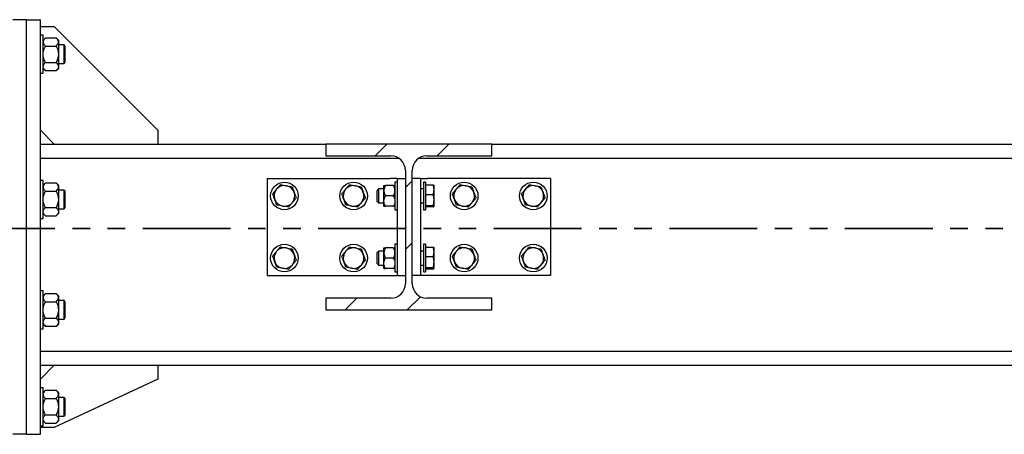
# Model space of a CAD drawing. Header units: millimetres. Extents: x 0 to 841, y 0 to 594.
# Tile 24 of 95: x 185 to 256, y 487 to 517. Entities that reach past the tile are written whole.
import ezdxf

# ---------------------------------------------------------------- set-up
doc = ezdxf.new("R2010")
doc.units = ezdxf.units.MM
doc.linetypes.add('PHANTOM', pattern=[12.7, 6.35, -1.27, 1.27, -1.27, 1.27, -1.27])
doc.layers.add('TRAIT-FINS', color=9, linetype='Continuous')
doc.layers.add('TRAIT-FORT', color=4, linetype='Continuous', lineweight=25)

msp = doc.modelspace()

# ---------------------------------------------------------------- hatches: boundary and pattern name
at = {"layer": 'TRAIT-FINS'}
h = msp.add_hatch(dxfattribs=at)
h.set_pattern_fill('DIN 201 ACIER ET FONTE', color=9, style=0, pattern_type=2)
h.set_pattern_definition([(45, (0, 0), (-13.4704, 13.4704), []), (45, (4.49, 2e-323), (-13.4704, 13.4704), []), (45, (8.98, 4e-323), (-13.4704, 13.4704), []), (45, (13.47, 6e-323), (-13.4704, 13.4704), [])])
edge = h.paths.add_edge_path(flags=0)
edge.add_line((218.958, 506.866), (218.958, 507.716))
edge.add_line((218.958, 507.716), (206.958, 507.716))
edge.add_line((206.958, 507.716), (206.958, 506.866))
edge.add_line((206.958, 506.866), (211.658, 506.866))
edge.add_arc((211.658, 505.816), 1.05, 0, 90, ccw=False)
edge.add_line((212.708, 505.816), (212.708, 497.616))
edge.add_arc((211.658, 497.616), 1.05, -90, 0, ccw=False)
edge.add_line((211.658, 496.566), (206.958, 496.566))
edge.add_line((206.958, 496.566), (206.958, 495.716))
edge.add_line((206.958, 495.716), (218.958, 495.716))
edge.add_line((218.958, 495.716), (218.958, 496.566))
edge.add_line((218.958, 496.566), (214.258, 496.566))
edge.add_arc((214.258, 497.616), 1.05, 180, 270, ccw=False)
edge.add_line((213.208, 497.616), (213.208, 505.816))
edge.add_arc((214.258, 505.816), 1.05, 90, 180, ccw=False)
edge.add_line((214.258, 506.866), (218.958, 506.866))

# ---------------------------------------------------------------- linework, layer by layer
at = {"color": 7, "linetype": 'PHANTOM', "lineweight": 35}
msp.add_line((530.26, 501.604), (97.941, 501.604), dxfattribs=at)
at = {"layer": 'TRAIT-FORT', "color": 4, "linetype": 'Continuous', "lineweight": 25}
for p, q in [((185.308, 516.716), (184.308, 516.716)), ((185.308, 486.716), (185.308, 516.716)), ((185.308, 516.716), (186.308, 516.716)), ((186.308, 486.716), (186.308, 516.716)), ((186.308, 516.216), (187.308, 516.216)), ((187.308, 516.216), (194.808, 508.716)), ((186.508, 515.591), (186.308, 515.591)), ((186.508, 512.841), (186.508, 515.591)), ((186.666, 515.4), (186.508, 515.241)), ((186.666, 515.4), (187.449, 515.4)), ((187.608, 515.241), (187.449, 515.4)), ((187.608, 515.241), (187.608, 515.104)), ((187.608, 515.104), (187.608, 514.216)), ((186.666, 514.808), (187.449, 514.808)), ((188.016, 514.891), (187.608, 514.891)), ((188.108, 514.799), (188.016, 514.891)), ((188.016, 514.475), (188.016, 514.891)), ((188.016, 513.541), (188.016, 514.475)), ((188.108, 513.633), (188.108, 514.799)), ((186.666, 513.624), (187.449, 513.624)), ((187.608, 514.216), (187.608, 513.328)), ((188.016, 513.541), (188.108, 513.633)), ((186.508, 513.191), (186.666, 513.033)), ((186.666, 513.033), (187.449, 513.033)), ((187.449, 513.033), (187.608, 513.191)), ((187.608, 513.541), (188.016, 513.541)), ((187.608, 513.328), (187.608, 513.191)), ((186.308, 512.841), (186.508, 512.841)), ((187.308, 507.716), (186.308, 508.716)), ((194.808, 508.716), (194.808, 507.716)), ((186.308, 507.716), (206.958, 507.716)), ((206.958, 507.716), (206.958, 506.866)), ((218.958, 507.716), (206.958, 507.716)), ((218.958, 506.866), (218.958, 507.716)), ((218.958, 507.716), (264.058, 507.716)), ((186.308, 506.691), (212.238, 506.691)), ((206.958, 506.866), (211.658, 506.866)), ((213.677, 506.691), (269.338, 506.691)), ((214.258, 506.866), (218.958, 506.866)), ((212.708, 505.816), (212.708, 497.616)), ((213.208, 497.616), (213.208, 505.816)), ((186.508, 505.091), (186.308, 505.091)), ((186.508, 502.341), (186.508, 505.091)), ((202.708, 505.216), (202.708, 498.216)), ((202.708, 505.216), (211.608, 505.216)), ((212.108, 505.216), (211.608, 505.216)), ((212.108, 505.216), (212.108, 498.216)), ((212.108, 505.216), (212.708, 505.216)), ((213.808, 505.216), (213.208, 505.216)), ((213.808, 505.216), (213.808, 498.216)), ((213.808, 505.216), (214.308, 505.216)), ((223.208, 505.216), (214.308, 505.216)), ((223.208, 505.216), (223.208, 498.216)), ((186.666, 504.9), (186.508, 504.741)), ((186.666, 504.9), (187.449, 504.9)), ((186.666, 504.308), (187.449, 504.308)), ((187.608, 504.741), (187.449, 504.9)), ((187.608, 504.741), (187.608, 504.604)), ((187.608, 504.604), (187.608, 503.716)), ((188.016, 504.391), (187.608, 504.391)), ((188.108, 504.299), (188.016, 504.391)), ((188.016, 503.975), (188.016, 504.391)), ((188.108, 503.133), (188.108, 504.299)), ((210.758, 504.466), (210.658, 504.366)), ((210.658, 503.813), (210.658, 504.366)), ((211.158, 504.466), (210.758, 504.466)), ((210.758, 504.466), (210.758, 503.775)), ((211.158, 504.341), (211.158, 504.716)), ((211.158, 503.591), (211.158, 504.341)), ((211.842, 504.716), (211.274, 504.716)), ((212.108, 504.966), (211.958, 504.966)), ((211.958, 504.966), (211.958, 502.966)), ((214.008, 504.466), (213.808, 504.466)), ((214.158, 504.966), (214.008, 504.966)), ((214.008, 504.966), (214.008, 502.966)), ((214.158, 504.966), (214.158, 502.966)), ((214.198, 504.659), (214.158, 504.659)), ((214.198, 504.766), (214.716, 504.766)), ((214.198, 504.079), (214.198, 504.766)), ((214.783, 504.716), (214.778, 504.725)), ((214.783, 504.422), (214.783, 504.716)), ((214.783, 503.679), (214.783, 504.422)), ((187.608, 503.716), (187.608, 502.828)), ((188.016, 503.041), (188.016, 503.975)), ((210.658, 503.566), (210.658, 503.813)), ((210.758, 503.775), (210.758, 503.466)), ((211.158, 503.216), (211.158, 503.591)), ((211.842, 503.966), (211.274, 503.966)), ((214.198, 504.079), (214.716, 504.079)), ((214.198, 503.279), (214.198, 504.079)), ((214.783, 503.223), (214.783, 503.679)), ((186.666, 503.124), (187.449, 503.124)), ((187.608, 503.041), (188.016, 503.041)), ((188.016, 503.041), (188.108, 503.133)), ((210.658, 503.566), (210.758, 503.466)), ((210.758, 503.466), (211.158, 503.466)), ((211.842, 503.216), (211.274, 503.216)), ((211.958, 502.966), (212.108, 502.966)), ((213.808, 503.466), (214.008, 503.466)), ((214.008, 502.966), (214.158, 502.966)), ((214.158, 503.274), (214.198, 503.274)), ((214.198, 503.279), (214.716, 503.279)), ((214.198, 503.166), (214.198, 503.279)), ((214.716, 503.166), (214.198, 503.166)), ((214.778, 503.208), (214.783, 503.216)), ((214.783, 503.216), (214.783, 503.223)), ((186.308, 502.341), (186.508, 502.341)), ((186.508, 502.691), (186.666, 502.533)), ((186.666, 502.533), (187.449, 502.533)), ((187.449, 502.533), (187.608, 502.691)), ((187.608, 502.828), (187.608, 502.691)), ((211.158, 499.841), (211.158, 500.216)), ((211.842, 500.216), (211.274, 500.216)), ((212.108, 500.466), (211.958, 500.466)), ((211.958, 500.466), (211.958, 498.466)), ((214.158, 500.466), (214.008, 500.466)), ((214.008, 500.466), (214.008, 498.466)), ((214.158, 500.466), (214.158, 498.466)), ((214.198, 500.159), (214.158, 500.159)), ((214.198, 500.266), (214.716, 500.266)), ((214.198, 499.579), (214.198, 500.266)), ((214.783, 500.216), (214.778, 500.225)), ((214.783, 499.922), (214.783, 500.216)), ((210.758, 499.966), (210.658, 499.866)), ((210.658, 499.313), (210.658, 499.866)), ((210.658, 499.066), (210.658, 499.313)), ((211.158, 499.966), (210.758, 499.966)), ((210.758, 499.966), (210.758, 499.275)), ((211.158, 499.091), (211.158, 499.841)), ((211.842, 499.466), (211.274, 499.466)), ((214.008, 499.966), (213.808, 499.966)), ((214.198, 499.579), (214.716, 499.579)), ((214.198, 498.779), (214.198, 499.579)), ((214.783, 499.179), (214.783, 499.922)), ((210.658, 499.066), (210.758, 498.966)), ((210.758, 499.275), (210.758, 498.966)), ((210.758, 498.966), (211.158, 498.966)), ((211.158, 498.716), (211.158, 499.091)), ((211.842, 498.716), (211.274, 498.716)), ((213.808, 498.966), (214.008, 498.966)), ((214.158, 498.774), (214.198, 498.774)), ((214.198, 498.779), (214.716, 498.779)), ((214.198, 498.666), (214.198, 498.779)), ((214.716, 498.666), (214.198, 498.666)), ((214.778, 498.708), (214.783, 498.716)), ((214.783, 498.723), (214.783, 499.179)), ((214.783, 498.716), (214.783, 498.723)), ((202.708, 498.216), (211.608, 498.216)), ((211.608, 498.216), (212.108, 498.216)), ((211.958, 498.466), (212.108, 498.466)), ((212.108, 498.216), (212.708, 498.216)), ((213.808, 498.216), (213.208, 498.216)), ((214.308, 498.216), (213.808, 498.216)), ((214.008, 498.466), (214.158, 498.466)), ((223.208, 498.216), (214.308, 498.216)), ((186.508, 497.091), (186.308, 497.091)), ((186.508, 494.341), (186.508, 497.091)), ((186.666, 496.9), (186.508, 496.741)), ((186.666, 496.9), (187.449, 496.9)), ((187.608, 496.741), (187.449, 496.9)), ((187.608, 496.741), (187.608, 496.604)), ((187.608, 496.604), (187.608, 495.716)), ((206.958, 496.566), (206.958, 495.716)), ((211.658, 496.566), (206.958, 496.566)), ((218.958, 496.566), (214.258, 496.566)), ((218.958, 495.716), (218.958, 496.566)), ((186.666, 496.308), (187.449, 496.308)), ((188.016, 496.391), (187.608, 496.391)), ((188.108, 496.299), (188.016, 496.391)), ((188.016, 495.975), (188.016, 496.391)), ((188.016, 495.041), (188.016, 495.975)), ((188.108, 495.133), (188.108, 496.299)), ((186.666, 495.124), (187.449, 495.124)), ((187.608, 495.716), (187.608, 494.828)), ((187.608, 495.041), (188.016, 495.041)), ((188.016, 495.041), (188.108, 495.133)), ((206.958, 495.716), (218.958, 495.716)), ((186.308, 494.341), (186.508, 494.341)), ((186.508, 494.691), (186.666, 494.533)), ((186.666, 494.533), (187.449, 494.533)), ((187.449, 494.533), (187.608, 494.691)), ((187.608, 494.828), (187.608, 494.691)), ((186.308, 492.741), (305.058, 492.741)), ((186.308, 491.716), (305.058, 491.716)), ((186.308, 490.716), (187.308, 491.716)), ((194.808, 491.716), (194.808, 490.716)), ((186.508, 490.091), (186.308, 490.091)), ((186.508, 487.341), (186.508, 490.091)), ((194.808, 490.716), (187.308, 487.216)), ((186.666, 489.9), (186.508, 489.741)), ((186.666, 489.9), (187.449, 489.9)), ((187.608, 489.741), (187.449, 489.9)), ((187.608, 489.741), (187.608, 489.604)), ((187.608, 489.604), (187.608, 488.716)), ((188.016, 489.391), (187.608, 489.391)), ((188.108, 489.299), (188.016, 489.391)), ((188.016, 488.975), (188.016, 489.391)), ((186.666, 489.308), (187.449, 489.308)), ((187.608, 488.716), (187.608, 487.828)), ((188.016, 488.041), (188.016, 488.975)), ((188.108, 488.133), (188.108, 489.299)), ((186.666, 488.124), (187.449, 488.124)), ((187.608, 488.041), (188.016, 488.041)), ((188.016, 488.041), (188.108, 488.133)), ((186.308, 487.341), (186.508, 487.341)), ((187.308, 487.216), (186.308, 487.216)), ((186.508, 487.691), (186.666, 487.533)), ((186.666, 487.533), (187.449, 487.533)), ((187.449, 487.533), (187.608, 487.691)), ((187.608, 487.828), (187.608, 487.691)), ((185.308, 486.716), (184.308, 486.716)), ((185.308, 486.716), (186.308, 486.716))]:
    msp.add_line(p, q, dxfattribs=at)
for centre in [(203.961, 503.966), (208.961, 503.966), (216.961, 503.966), (221.961, 503.966), (203.961, 499.466), (208.961, 499.466), (216.961, 499.466), (221.961, 499.466)]:
    msp.add_circle(centre, 1, dxfattribs=at)
for centre, radius, start, end in [((211.658, 505.816), 1.05, 0, 90), ((214.258, 505.816), 1.05, 90, 180), ((203.961, 503.966), 0.75, 139.94855, 199.94855), ((203.961, 503.966), 0.75, 79.94855, 139.94855), ((203.961, 503.966), 0.75, 19.94855, 79.94855), ((208.961, 503.966), 0.75, 139.94855, 199.94855), ((208.961, 503.966), 0.75, 79.94855, 139.94855), ((208.961, 503.966), 0.75, 19.94855, 79.94855), ((216.961, 503.966), 0.75, 139.94855, 199.94855), ((216.961, 503.966), 0.75, 79.94855, 139.94855), ((216.961, 503.966), 0.75, 19.94855, 79.94855), ((221.961, 503.966), 0.75, 139.94855, 199.94855), ((221.961, 503.966), 0.75, 79.94855, 139.94855), ((221.961, 503.966), 0.75, 19.94855, 79.94855), ((203.961, 503.966), 0.75, 199.94855, 259.94855), ((203.961, 503.966), 0.75, 319.94855, 19.94855), ((208.961, 503.966), 0.75, 199.94855, 259.94855), ((208.961, 503.966), 0.75, 319.94855, 19.94855), ((216.961, 503.966), 0.75, 199.94855, 259.94855), ((216.961, 503.966), 0.75, 319.94855, 19.94855), ((221.961, 503.966), 0.75, 199.94855, 259.94855), ((221.961, 503.966), 0.75, 319.94855, 19.94855), ((203.961, 503.966), 0.75, 259.94855, 319.94855), ((208.961, 503.966), 0.75, 259.94855, 319.94855), ((216.961, 503.966), 0.75, 259.94855, 319.94855), ((221.961, 503.966), 0.75, 259.94855, 319.94855), ((203.961, 499.466), 0.75, 79.94855, 139.94855), ((203.961, 499.466), 0.75, 19.94855, 79.94855), ((208.961, 499.466), 0.75, 79.94855, 139.94855), ((208.961, 499.466), 0.75, 19.94855, 79.94855), ((216.961, 499.466), 0.75, 79.94855, 139.94855), ((216.961, 499.466), 0.75, 19.94855, 79.94855), ((221.961, 499.466), 0.75, 79.94855, 139.94855), ((221.961, 499.466), 0.75, 19.94855, 79.94855), ((203.961, 499.466), 0.75, 139.94855, 199.94855), ((203.961, 499.466), 0.75, 319.94855, 19.94855), ((208.961, 499.466), 0.75, 139.94855, 199.94855), ((208.961, 499.466), 0.75, 319.94855, 19.94855), ((216.961, 499.466), 0.75, 139.94855, 199.94855), ((216.961, 499.466), 0.75, 319.94855, 19.94855), ((221.961, 499.466), 0.75, 139.94855, 199.94855), ((221.961, 499.466), 0.75, 319.94855, 19.94855), ((203.961, 499.466), 0.75, 199.94855, 259.94855), ((203.961, 499.466), 0.75, 259.94855, 319.94855), ((208.961, 499.466), 0.75, 199.94855, 259.94855), ((208.961, 499.466), 0.75, 259.94855, 319.94855), ((216.961, 499.466), 0.75, 199.94855, 259.94855), ((216.961, 499.466), 0.75, 259.94855, 319.94855), ((221.961, 499.466), 0.75, 199.94855, 259.94855), ((221.961, 499.466), 0.75, 259.94855, 319.94855), ((211.658, 497.616), 1.05, 270, 0), ((214.258, 497.616), 1.05, 180, 270)]:
    msp.add_arc(centre, radius, start, end, dxfattribs=at)
for points, knots in [([(186.666, 515.4), (186.629, 515.359), (186.573, 515.298), (186.527, 515.21), (186.51, 515.152), (186.508, 515.116), (186.508, 515.104)], [0, 0, 0, 0, 0.432045, 0.654349, 0.879653, 1, 1, 1, 1]), ([(186.508, 515.104), (186.51, 515.078), (186.515, 515.026), (186.55, 514.95), (186.6, 514.877), (186.644, 514.831), (186.666, 514.808)], [0, 0, 0, 0, 0.249578, 0.504364, 0.751047, 1, 1, 1, 1]), ([(187.608, 515.104), (187.605, 515.13), (187.601, 515.182), (187.566, 515.257), (187.515, 515.33), (187.471, 515.377), (187.449, 515.4)], [0, 0, 0, 0, 0.249578, 0.504364, 0.751047, 1, 1, 1, 1]), ([(187.449, 514.808), (187.486, 514.848), (187.543, 514.91), (187.589, 514.998), (187.606, 515.056), (187.607, 515.091), (187.608, 515.104)], [0, 0, 0, 0, 0.432045, 0.654349, 0.879653, 1, 1, 1, 1]), ([(186.508, 514.216), (186.511, 514.28), (186.519, 514.41), (186.575, 514.61), (186.634, 514.739), (186.666, 514.808)], [0, 0, 0, 0, 0.309937, 0.629435, 1, 1, 1, 1]), ([(187.449, 514.808), (187.481, 514.739), (187.54, 514.611), (187.596, 514.412), (187.604, 514.282), (187.608, 514.216)], [0, 0, 0, 0, 0.370568, 0.681076, 1, 1, 1, 1]), ([(186.666, 513.624), (186.645, 513.668), (186.593, 513.777), (186.532, 513.964), (186.509, 514.121), (186.508, 514.206), (186.508, 514.216)], [0, 0, 0, 0, 0.235467, 0.587877, 0.950937, 1, 1, 1, 1]), ([(186.508, 513.328), (186.51, 513.354), (186.515, 513.406), (186.55, 513.482), (186.6, 513.555), (186.644, 513.601), (186.666, 513.624)], [0, 0, 0, 0, 0.249578, 0.504364, 0.751047, 1, 1, 1, 1]), ([(187.608, 514.216), (187.608, 514.206), (187.607, 514.124), (187.584, 513.967), (187.523, 513.78), (187.47, 513.668), (187.449, 513.624)], [0, 0, 0, 0, 0.049062, 0.400448, 0.764537, 1, 1, 1, 1]), ([(187.449, 513.624), (187.486, 513.584), (187.543, 513.522), (187.589, 513.435), (187.606, 513.376), (187.607, 513.341), (187.608, 513.328)], [0, 0, 0, 0, 0.4320452, 0.654349, 0.879653, 1, 1, 1, 1]), ([(186.666, 513.033), (186.629, 513.073), (186.573, 513.134), (186.527, 513.222), (186.51, 513.28), (186.508, 513.316), (186.508, 513.328)], [0, 0, 0, 0, 0.4320452, 0.654349, 0.879653, 1, 1, 1, 1]), ([(187.608, 513.328), (187.605, 513.303), (187.601, 513.251), (187.566, 513.175), (187.515, 513.102), (187.471, 513.056), (187.449, 513.033)], [0, 0, 0, 0, 0.249578, 0.504364, 0.751047, 1, 1, 1, 1]), ([(186.666, 504.9), (186.629, 504.859), (186.573, 504.798), (186.527, 504.71), (186.51, 504.652), (186.508, 504.616), (186.508, 504.604)], [0, 0, 0, 0, 0.432045, 0.654349, 0.879653, 1, 1, 1, 1]), ([(186.508, 504.604), (186.51, 504.578), (186.515, 504.526), (186.55, 504.45), (186.6, 504.377), (186.644, 504.331), (186.666, 504.308)], [0, 0, 0, 0, 0.249578, 0.504364, 0.751047, 1, 1, 1, 1]), ([(186.508, 503.716), (186.511, 503.78), (186.519, 503.91), (186.575, 504.11), (186.634, 504.239), (186.666, 504.308)], [0, 0, 0, 0, 0.309937, 0.629435, 1, 1, 1, 1]), ([(187.608, 504.604), (187.605, 504.63), (187.601, 504.682), (187.566, 504.757), (187.515, 504.83), (187.471, 504.877), (187.449, 504.9)], [0, 0, 0, 0, 0.249578, 0.504364, 0.751047, 1, 1, 1, 1]), ([(187.449, 504.308), (187.486, 504.348), (187.543, 504.41), (187.589, 504.498), (187.606, 504.556), (187.607, 504.591), (187.608, 504.604)], [0, 0, 0, 0, 0.432045, 0.654349, 0.879653, 1, 1, 1, 1]), ([(187.449, 504.308), (187.481, 504.239), (187.54, 504.111), (187.596, 503.912), (187.604, 503.782), (187.608, 503.716)], [0, 0, 0, 0, 0.370568, 0.681076, 1, 1, 1, 1]), ([(203.109, 504.117), (203.154, 504.171), (203.245, 504.28), (203.34, 504.392), (203.387, 504.449)], [0, 0, 0, 0, 0.495458, 1, 1, 1, 1]), ([(203.387, 504.449), (203.434, 504.504), (203.528, 504.617), (203.62, 504.725), (203.666, 504.78)], [0, 0, 0, 0, 0.4945107, 1, 1, 1, 1]), ([(203.666, 504.78), (203.735, 504.768), (203.875, 504.743), (204.019, 504.718), (204.092, 504.705)], [0, 0, 0, 0, 0.495458, 1, 1, 1, 1]), ([(204.092, 504.705), (204.164, 504.692), (204.308, 504.666), (204.448, 504.642), (204.519, 504.629)], [0, 0, 0, 0, 0.494511, 1, 1, 1, 1]), ([(204.519, 504.629), (204.543, 504.563), (204.591, 504.43), (204.641, 504.292), (204.666, 504.222)], [0, 0, 0, 0, 0.495458, 1, 1, 1, 1]), ([(208.109, 504.117), (208.154, 504.171), (208.245, 504.28), (208.34, 504.392), (208.387, 504.449)], [0, 0, 0, 0, 0.495458, 1, 1, 1, 1]), ([(208.387, 504.449), (208.434, 504.504), (208.528, 504.617), (208.62, 504.725), (208.666, 504.78)], [0, 0, 0, 0, 0.4945107, 1, 1, 1, 1]), ([(208.666, 504.78), (208.735, 504.768), (208.875, 504.743), (209.019, 504.718), (209.092, 504.705)], [0, 0, 0, 0, 0.495458, 1, 1, 1, 1]), ([(209.092, 504.705), (209.164, 504.692), (209.308, 504.666), (209.448, 504.642), (209.519, 504.629)], [0, 0, 0, 0, 0.494511, 1, 1, 1, 1]), ([(209.519, 504.629), (209.543, 504.563), (209.591, 504.43), (209.641, 504.292), (209.666, 504.222)], [0, 0, 0, 0, 0.495458, 1, 1, 1, 1]), ([(211.274, 504.716), (211.247, 504.665), (211.192, 504.56), (211.16, 504.431), (211.158, 504.357), (211.158, 504.341)], [0, 0, 0, 0, 0.432386, 0.879557, 1, 1, 1, 1]), ([(211.158, 504.716), (211.158, 504.716), (211.158, 504.716), (211.175, 504.716), (211.22, 504.716), (211.258, 504.716), (211.274, 504.716)], [0, 0, 0, 0, 0.048843, 0.400094, 0.764039, 1, 1, 1, 1]), ([(211.158, 504.341), (211.159, 504.309), (211.163, 504.243), (211.196, 504.115), (211.243, 504.025), (211.274, 503.966)], [0, 0, 0, 0, 0.249707, 0.504625, 1, 1, 1, 1]), ([(211.958, 504.341), (211.956, 504.374), (211.953, 504.44), (211.919, 504.568), (211.872, 504.657), (211.842, 504.716)], [0, 0, 0, 0, 0.249707, 0.504625, 1, 1, 1, 1]), ([(211.842, 504.716), (211.857, 504.716), (211.895, 504.716), (211.94, 504.716), (211.957, 504.716), (211.958, 504.716), (211.958, 504.716)], [0, 0, 0, 0, 0.235965, 0.588239, 0.951157, 1, 1, 1, 1]), ([(211.842, 503.966), (211.869, 504.017), (211.924, 504.122), (211.955, 504.251), (211.957, 504.325), (211.958, 504.341)], [0, 0, 0, 0, 0.432386, 0.879557, 1, 1, 1, 1]), ([(214.783, 504.422), (214.779, 504.48), (214.773, 504.596), (214.735, 504.709), (214.716, 504.766)], [0, 0, 0, 0, 0.494511, 1, 1, 1, 1]), ([(214.716, 504.766), (214.735, 504.757), (214.766, 504.743), (214.772, 504.728), (214.775, 504.723)], [0, 0, 0, 0, 0.639139, 1, 1, 1, 1]), ([(214.716, 504.079), (214.734, 504.135), (214.772, 504.247), (214.779, 504.364), (214.783, 504.422)], [0, 0, 0, 0, 0.495458, 1, 1, 1, 1]), ([(216.109, 504.117), (216.154, 504.171), (216.245, 504.28), (216.34, 504.392), (216.387, 504.449)], [0, 0, 0, 0, 0.495458, 1, 1, 1, 1]), ([(216.387, 504.449), (216.434, 504.504), (216.528, 504.617), (216.62, 504.725), (216.666, 504.78)], [0, 0, 0, 0, 0.4945107, 1, 1, 1, 1]), ([(216.666, 504.78), (216.735, 504.768), (216.875, 504.743), (217.019, 504.718), (217.092, 504.705)], [0, 0, 0, 0, 0.495458, 1, 1, 1, 1]), ([(217.092, 504.705), (217.164, 504.692), (217.308, 504.666), (217.448, 504.642), (217.519, 504.629)], [0, 0, 0, 0, 0.494511, 1, 1, 1, 1]), ([(217.519, 504.629), (217.543, 504.563), (217.591, 504.43), (217.641, 504.292), (217.666, 504.222)], [0, 0, 0, 0, 0.495458, 1, 1, 1, 1]), ([(221.109, 504.117), (221.154, 504.171), (221.245, 504.28), (221.34, 504.392), (221.387, 504.449)], [0, 0, 0, 0, 0.495458, 1, 1, 1, 1]), ([(221.387, 504.449), (221.434, 504.504), (221.528, 504.617), (221.62, 504.725), (221.666, 504.78)], [0, 0, 0, 0, 0.4945107, 1, 1, 1, 1]), ([(221.666, 504.78), (221.735, 504.768), (221.875, 504.743), (222.019, 504.718), (222.092, 504.705)], [0, 0, 0, 0, 0.495458, 1, 1, 1, 1]), ([(222.092, 504.705), (222.164, 504.692), (222.308, 504.666), (222.448, 504.642), (222.519, 504.629)], [0, 0, 0, 0, 0.494511, 1, 1, 1, 1]), ([(222.519, 504.629), (222.543, 504.563), (222.591, 504.43), (222.641, 504.292), (222.666, 504.222)], [0, 0, 0, 0, 0.495458, 1, 1, 1, 1]), ([(186.666, 503.124), (186.645, 503.168), (186.593, 503.277), (186.532, 503.464), (186.509, 503.621), (186.508, 503.706), (186.508, 503.716)], [0, 0, 0, 0, 0.235467, 0.587877, 0.950937, 1, 1, 1, 1]), ([(187.608, 503.716), (187.608, 503.706), (187.607, 503.624), (187.584, 503.467), (187.523, 503.28), (187.47, 503.168), (187.449, 503.124)], [0, 0, 0, 0, 0.049062, 0.400448, 0.764537, 1, 1, 1, 1]), ([(203.256, 503.71), (203.232, 503.778), (203.182, 503.916), (203.133, 504.05), (203.109, 504.117)], [0, 0, 0, 0, 0.494511, 1, 1, 1, 1]), ([(203.404, 503.303), (203.38, 503.369), (203.332, 503.503), (203.282, 503.641), (203.256, 503.71)], [0, 0, 0, 0, 0.495458, 1, 1, 1, 1]), ([(204.814, 503.815), (204.769, 503.761), (204.678, 503.653), (204.583, 503.54), (204.536, 503.484)], [0, 0, 0, 0, 0.495458, 1, 1, 1, 1]), ([(204.666, 504.222), (204.691, 504.154), (204.741, 504.016), (204.79, 503.882), (204.814, 503.815)], [0, 0, 0, 0, 0.494511, 1, 1, 1, 1]), ([(208.256, 503.71), (208.232, 503.778), (208.182, 503.916), (208.133, 504.05), (208.109, 504.117)], [0, 0, 0, 0, 0.494511, 1, 1, 1, 1]), ([(208.404, 503.303), (208.38, 503.369), (208.332, 503.503), (208.282, 503.641), (208.256, 503.71)], [0, 0, 0, 0, 0.495458, 1, 1, 1, 1]), ([(209.814, 503.815), (209.769, 503.761), (209.678, 503.653), (209.583, 503.54), (209.536, 503.484)], [0, 0, 0, 0, 0.495458, 1, 1, 1, 1]), ([(209.666, 504.222), (209.691, 504.154), (209.741, 504.016), (209.79, 503.882), (209.814, 503.815)], [0, 0, 0, 0, 0.494511, 1, 1, 1, 1]), ([(211.158, 503.591), (211.159, 503.624), (211.163, 503.69), (211.196, 503.818), (211.243, 503.907), (211.274, 503.966)], [0, 0, 0, 0, 0.249707, 0.504625, 1, 1, 1, 1]), ([(211.274, 503.216), (211.247, 503.267), (211.192, 503.372), (211.16, 503.501), (211.158, 503.575), (211.158, 503.591)], [0, 0, 0, 0, 0.432386, 0.879557, 1, 1, 1, 1]), ([(211.842, 503.966), (211.869, 503.915), (211.924, 503.81), (211.955, 503.681), (211.957, 503.607), (211.958, 503.591)], [0, 0, 0, 0, 0.432386, 0.879557, 1, 1, 1, 1]), ([(211.958, 503.591), (211.956, 503.559), (211.953, 503.493), (211.919, 503.365), (211.872, 503.275), (211.842, 503.216)], [0, 0, 0, 0, 0.249707, 0.504625, 1, 1, 1, 1]), ([(214.783, 503.679), (214.779, 503.746), (214.773, 503.881), (214.735, 504.013), (214.716, 504.079)], [0, 0, 0, 0, 0.494511, 1, 1, 1, 1]), ([(214.716, 503.279), (214.734, 503.344), (214.772, 503.475), (214.779, 503.61), (214.783, 503.679)], [0, 0, 0, 0, 0.495458, 1, 1, 1, 1]), ([(216.256, 503.71), (216.232, 503.778), (216.182, 503.916), (216.133, 504.05), (216.109, 504.117)], [0, 0, 0, 0, 0.494511, 1, 1, 1, 1]), ([(216.404, 503.303), (216.38, 503.369), (216.332, 503.503), (216.282, 503.641), (216.256, 503.71)], [0, 0, 0, 0, 0.495458, 1, 1, 1, 1]), ([(217.814, 503.815), (217.769, 503.761), (217.678, 503.653), (217.583, 503.54), (217.536, 503.484)], [0, 0, 0, 0, 0.495458, 1, 1, 1, 1]), ([(217.666, 504.222), (217.691, 504.154), (217.741, 504.016), (217.79, 503.882), (217.814, 503.815)], [0, 0, 0, 0, 0.494511, 1, 1, 1, 1]), ([(221.256, 503.71), (221.232, 503.778), (221.182, 503.916), (221.133, 504.05), (221.109, 504.117)], [0, 0, 0, 0, 0.494511, 1, 1, 1, 1]), ([(221.404, 503.303), (221.38, 503.369), (221.332, 503.503), (221.282, 503.641), (221.256, 503.71)], [0, 0, 0, 0, 0.495458, 1, 1, 1, 1]), ([(222.814, 503.815), (222.769, 503.761), (222.678, 503.653), (222.583, 503.54), (222.536, 503.484)], [0, 0, 0, 0, 0.495458, 1, 1, 1, 1]), ([(222.666, 504.222), (222.691, 504.154), (222.741, 504.016), (222.79, 503.882), (222.814, 503.815)], [0, 0, 0, 0, 0.494511, 1, 1, 1, 1]), ([(186.508, 502.828), (186.51, 502.854), (186.515, 502.906), (186.55, 502.982), (186.6, 503.055), (186.644, 503.101), (186.666, 503.124)], [0, 0, 0, 0, 0.249578, 0.504364, 0.751047, 1, 1, 1, 1]), ([(187.449, 503.124), (187.486, 503.084), (187.543, 503.022), (187.589, 502.935), (187.606, 502.876), (187.607, 502.841), (187.608, 502.828)], [0, 0, 0, 0, 0.4320452, 0.654349, 0.879653, 1, 1, 1, 1]), ([(203.831, 503.228), (203.759, 503.24), (203.615, 503.266), (203.475, 503.291), (203.404, 503.303)], [0, 0, 0, 0, 0.494511, 1, 1, 1, 1]), ([(204.257, 503.152), (204.188, 503.164), (204.048, 503.189), (203.903, 503.215), (203.831, 503.228)], [0, 0, 0, 0, 0.495458, 1, 1, 1, 1]), ([(204.536, 503.484), (204.489, 503.428), (204.394, 503.316), (204.303, 503.207), (204.257, 503.152)], [0, 0, 0, 0, 0.4945107, 1, 1, 1, 1]), ([(208.831, 503.228), (208.759, 503.24), (208.615, 503.266), (208.475, 503.291), (208.404, 503.303)], [0, 0, 0, 0, 0.494511, 1, 1, 1, 1]), ([(209.257, 503.152), (209.188, 503.164), (209.048, 503.189), (208.903, 503.215), (208.831, 503.228)], [0, 0, 0, 0, 0.495458, 1, 1, 1, 1]), ([(209.536, 503.484), (209.489, 503.428), (209.394, 503.316), (209.303, 503.207), (209.257, 503.152)], [0, 0, 0, 0, 0.4945107, 1, 1, 1, 1]), ([(211.158, 503.216), (211.158, 503.216), (211.158, 503.216), (211.175, 503.216), (211.22, 503.216), (211.258, 503.216), (211.274, 503.216)], [0, 0, 0, 0, 0.048843, 0.400094, 0.764039, 1, 1, 1, 1]), ([(211.842, 503.216), (211.857, 503.216), (211.895, 503.216), (211.94, 503.216), (211.957, 503.216), (211.958, 503.216), (211.958, 503.216)], [0, 0, 0, 0, 0.235965, 0.588239, 0.951157, 1, 1, 1, 1]), ([(214.783, 503.223), (214.779, 503.232), (214.773, 503.251), (214.735, 503.27), (214.716, 503.279)], [0, 0, 0, 0, 0.494511, 1, 1, 1, 1]), ([(214.716, 503.166), (214.734, 503.175), (214.772, 503.194), (214.779, 503.213), (214.783, 503.223)], [0, 0, 0, 0, 0.495458, 1, 1, 1, 1]), ([(216.831, 503.228), (216.759, 503.24), (216.615, 503.266), (216.475, 503.291), (216.404, 503.303)], [0, 0, 0, 0, 0.494511, 1, 1, 1, 1]), ([(217.257, 503.152), (217.188, 503.164), (217.048, 503.189), (216.903, 503.215), (216.831, 503.228)], [0, 0, 0, 0, 0.495458, 1, 1, 1, 1]), ([(217.536, 503.484), (217.489, 503.428), (217.394, 503.316), (217.303, 503.207), (217.257, 503.152)], [0, 0, 0, 0, 0.4945107, 1, 1, 1, 1]), ([(221.831, 503.228), (221.759, 503.24), (221.615, 503.266), (221.475, 503.291), (221.404, 503.303)], [0, 0, 0, 0, 0.494511, 1, 1, 1, 1]), ([(222.257, 503.152), (222.188, 503.164), (222.048, 503.189), (221.903, 503.215), (221.831, 503.228)], [0, 0, 0, 0, 0.495458, 1, 1, 1, 1]), ([(222.536, 503.484), (222.489, 503.428), (222.394, 503.316), (222.303, 503.207), (222.257, 503.152)], [0, 0, 0, 0, 0.4945107, 1, 1, 1, 1]), ([(186.666, 502.533), (186.629, 502.573), (186.573, 502.634), (186.527, 502.722), (186.51, 502.78), (186.508, 502.816), (186.508, 502.828)], [0, 0, 0, 0, 0.4320452, 0.654349, 0.879653, 1, 1, 1, 1]), ([(187.608, 502.828), (187.605, 502.803), (187.601, 502.751), (187.566, 502.675), (187.515, 502.602), (187.471, 502.556), (187.449, 502.533)], [0, 0, 0, 0, 0.249578, 0.504364, 0.751047, 1, 1, 1, 1]), ([(203.387, 499.949), (203.434, 500.004), (203.528, 500.117), (203.62, 500.225), (203.666, 500.28)], [0, 0, 0, 0, 0.4945107, 1, 1, 1, 1]), ([(203.666, 500.28), (203.735, 500.268), (203.875, 500.243), (204.019, 500.218), (204.092, 500.205)], [0, 0, 0, 0, 0.495458, 1, 1, 1, 1]), ([(204.092, 500.205), (204.164, 500.192), (204.308, 500.166), (204.448, 500.142), (204.519, 500.129)], [0, 0, 0, 0, 0.494511, 1, 1, 1, 1]), ([(204.519, 500.129), (204.543, 500.063), (204.591, 499.93), (204.641, 499.792), (204.666, 499.722)], [0, 0, 0, 0, 0.495458, 1, 1, 1, 1]), ([(208.387, 499.949), (208.434, 500.004), (208.528, 500.117), (208.62, 500.225), (208.666, 500.28)], [0, 0, 0, 0, 0.4945107, 1, 1, 1, 1]), ([(208.666, 500.28), (208.735, 500.268), (208.875, 500.243), (209.019, 500.218), (209.092, 500.205)], [0, 0, 0, 0, 0.495458, 1, 1, 1, 1]), ([(209.092, 500.205), (209.164, 500.192), (209.308, 500.166), (209.448, 500.142), (209.519, 500.129)], [0, 0, 0, 0, 0.494511, 1, 1, 1, 1]), ([(209.519, 500.129), (209.543, 500.063), (209.591, 499.93), (209.641, 499.792), (209.666, 499.722)], [0, 0, 0, 0, 0.495458, 1, 1, 1, 1]), ([(211.274, 500.216), (211.247, 500.165), (211.192, 500.06), (211.16, 499.931), (211.158, 499.857), (211.158, 499.841)], [0, 0, 0, 0, 0.432386, 0.879557, 1, 1, 1, 1]), ([(211.158, 500.216), (211.158, 500.216), (211.158, 500.216), (211.175, 500.216), (211.22, 500.216), (211.258, 500.216), (211.274, 500.216)], [0, 0, 0, 0, 0.048843, 0.400094, 0.764039, 1, 1, 1, 1]), ([(211.958, 499.841), (211.956, 499.874), (211.953, 499.94), (211.919, 500.068), (211.872, 500.157), (211.842, 500.216)], [0, 0, 0, 0, 0.249707, 0.504625, 1, 1, 1, 1]), ([(211.842, 500.216), (211.857, 500.216), (211.895, 500.216), (211.94, 500.216), (211.957, 500.216), (211.958, 500.216), (211.958, 500.216)], [0, 0, 0, 0, 0.235965, 0.588239, 0.951157, 1, 1, 1, 1]), ([(214.783, 499.922), (214.779, 499.98), (214.773, 500.096), (214.735, 500.209), (214.716, 500.266)], [0, 0, 0, 0, 0.494511, 1, 1, 1, 1]), ([(214.716, 500.266), (214.735, 500.257), (214.766, 500.243), (214.772, 500.228), (214.775, 500.223)], [0, 0, 0, 0, 0.639139, 1, 1, 1, 1]), ([(216.387, 499.949), (216.434, 500.004), (216.528, 500.117), (216.62, 500.225), (216.666, 500.28)], [0, 0, 0, 0, 0.4945107, 1, 1, 1, 1]), ([(216.666, 500.28), (216.735, 500.268), (216.875, 500.243), (217.019, 500.218), (217.092, 500.205)], [0, 0, 0, 0, 0.495458, 1, 1, 1, 1]), ([(217.092, 500.205), (217.164, 500.192), (217.308, 500.166), (217.448, 500.142), (217.519, 500.129)], [0, 0, 0, 0, 0.494511, 1, 1, 1, 1]), ([(217.519, 500.129), (217.543, 500.063), (217.591, 499.93), (217.641, 499.792), (217.666, 499.722)], [0, 0, 0, 0, 0.495458, 1, 1, 1, 1]), ([(221.387, 499.949), (221.434, 500.004), (221.528, 500.117), (221.62, 500.225), (221.666, 500.28)], [0, 0, 0, 0, 0.4945107, 1, 1, 1, 1]), ([(221.666, 500.28), (221.735, 500.268), (221.875, 500.243), (222.019, 500.218), (222.092, 500.205)], [0, 0, 0, 0, 0.495458, 1, 1, 1, 1]), ([(222.092, 500.205), (222.164, 500.192), (222.308, 500.166), (222.448, 500.142), (222.519, 500.129)], [0, 0, 0, 0, 0.494511, 1, 1, 1, 1]), ([(222.519, 500.129), (222.543, 500.063), (222.591, 499.93), (222.641, 499.792), (222.666, 499.722)], [0, 0, 0, 0, 0.495458, 1, 1, 1, 1]), ([(203.109, 499.617), (203.154, 499.671), (203.245, 499.78), (203.34, 499.892), (203.387, 499.949)], [0, 0, 0, 0, 0.495458, 1, 1, 1, 1]), ([(203.256, 499.21), (203.232, 499.278), (203.182, 499.416), (203.133, 499.55), (203.109, 499.617)], [0, 0, 0, 0, 0.494511, 1, 1, 1, 1]), ([(204.814, 499.315), (204.769, 499.261), (204.678, 499.153), (204.583, 499.04), (204.536, 498.984)], [0, 0, 0, 0, 0.495458, 1, 1, 1, 1]), ([(204.666, 499.722), (204.691, 499.654), (204.741, 499.516), (204.79, 499.382), (204.814, 499.315)], [0, 0, 0, 0, 0.494511, 1, 1, 1, 1]), ([(208.109, 499.617), (208.154, 499.671), (208.245, 499.78), (208.34, 499.892), (208.387, 499.949)], [0, 0, 0, 0, 0.495458, 1, 1, 1, 1]), ([(208.256, 499.21), (208.232, 499.278), (208.182, 499.416), (208.133, 499.55), (208.109, 499.617)], [0, 0, 0, 0, 0.494511, 1, 1, 1, 1]), ([(209.814, 499.315), (209.769, 499.261), (209.678, 499.153), (209.583, 499.04), (209.536, 498.984)], [0, 0, 0, 0, 0.495458, 1, 1, 1, 1]), ([(209.666, 499.722), (209.691, 499.654), (209.741, 499.516), (209.79, 499.382), (209.814, 499.315)], [0, 0, 0, 0, 0.494511, 1, 1, 1, 1]), ([(211.158, 499.841), (211.159, 499.809), (211.163, 499.743), (211.196, 499.615), (211.243, 499.525), (211.274, 499.466)], [0, 0, 0, 0, 0.249707, 0.504625, 1, 1, 1, 1]), ([(211.158, 499.091), (211.159, 499.124), (211.163, 499.19), (211.196, 499.318), (211.243, 499.407), (211.274, 499.466)], [0, 0, 0, 0, 0.249707, 0.504625, 1, 1, 1, 1]), ([(211.842, 499.466), (211.869, 499.517), (211.924, 499.622), (211.955, 499.751), (211.957, 499.825), (211.958, 499.841)], [0, 0, 0, 0, 0.432386, 0.879557, 1, 1, 1, 1]), ([(211.842, 499.466), (211.869, 499.415), (211.924, 499.31), (211.955, 499.181), (211.957, 499.107), (211.958, 499.091)], [0, 0, 0, 0, 0.432386, 0.879557, 1, 1, 1, 1]), ([(214.716, 499.579), (214.734, 499.635), (214.772, 499.747), (214.779, 499.864), (214.783, 499.922)], [0, 0, 0, 0, 0.495458, 1, 1, 1, 1]), ([(214.783, 499.179), (214.779, 499.246), (214.773, 499.381), (214.735, 499.513), (214.716, 499.579)], [0, 0, 0, 0, 0.494511, 1, 1, 1, 1]), ([(216.109, 499.617), (216.154, 499.671), (216.245, 499.78), (216.34, 499.892), (216.387, 499.949)], [0, 0, 0, 0, 0.495458, 1, 1, 1, 1]), ([(216.256, 499.21), (216.232, 499.278), (216.182, 499.416), (216.133, 499.55), (216.109, 499.617)], [0, 0, 0, 0, 0.494511, 1, 1, 1, 1]), ([(217.814, 499.315), (217.769, 499.261), (217.678, 499.153), (217.583, 499.04), (217.536, 498.984)], [0, 0, 0, 0, 0.495458, 1, 1, 1, 1]), ([(217.666, 499.722), (217.691, 499.654), (217.741, 499.516), (217.79, 499.382), (217.814, 499.315)], [0, 0, 0, 0, 0.494511, 1, 1, 1, 1]), ([(221.109, 499.617), (221.154, 499.671), (221.245, 499.78), (221.34, 499.892), (221.387, 499.949)], [0, 0, 0, 0, 0.495458, 1, 1, 1, 1]), ([(221.256, 499.21), (221.232, 499.278), (221.182, 499.416), (221.133, 499.55), (221.109, 499.617)], [0, 0, 0, 0, 0.494511, 1, 1, 1, 1]), ([(222.814, 499.315), (222.769, 499.261), (222.678, 499.153), (222.583, 499.04), (222.536, 498.984)], [0, 0, 0, 0, 0.495458, 1, 1, 1, 1]), ([(222.666, 499.722), (222.691, 499.654), (222.741, 499.516), (222.79, 499.382), (222.814, 499.315)], [0, 0, 0, 0, 0.494511, 1, 1, 1, 1]), ([(203.404, 498.803), (203.38, 498.869), (203.332, 499.003), (203.282, 499.141), (203.256, 499.21)], [0, 0, 0, 0, 0.495458, 1, 1, 1, 1]), ([(203.831, 498.728), (203.759, 498.74), (203.615, 498.766), (203.475, 498.791), (203.404, 498.803)], [0, 0, 0, 0, 0.494511, 1, 1, 1, 1]), ([(204.257, 498.652), (204.188, 498.664), (204.048, 498.689), (203.903, 498.715), (203.831, 498.728)], [0, 0, 0, 0, 0.495458, 1, 1, 1, 1]), ([(204.536, 498.984), (204.489, 498.928), (204.394, 498.816), (204.303, 498.707), (204.257, 498.652)], [0, 0, 0, 0, 0.4945107, 1, 1, 1, 1]), ([(208.404, 498.803), (208.38, 498.869), (208.332, 499.003), (208.282, 499.141), (208.256, 499.21)], [0, 0, 0, 0, 0.495458, 1, 1, 1, 1]), ([(208.831, 498.728), (208.759, 498.74), (208.615, 498.766), (208.475, 498.791), (208.404, 498.803)], [0, 0, 0, 0, 0.494511, 1, 1, 1, 1]), ([(209.257, 498.652), (209.188, 498.664), (209.048, 498.689), (208.903, 498.715), (208.831, 498.728)], [0, 0, 0, 0, 0.495458, 1, 1, 1, 1]), ([(209.536, 498.984), (209.489, 498.928), (209.394, 498.816), (209.303, 498.707), (209.257, 498.652)], [0, 0, 0, 0, 0.4945107, 1, 1, 1, 1]), ([(211.274, 498.716), (211.247, 498.767), (211.192, 498.872), (211.16, 499.001), (211.158, 499.075), (211.158, 499.091)], [0, 0, 0, 0, 0.432386, 0.879557, 1, 1, 1, 1]), ([(211.158, 498.716), (211.158, 498.716), (211.158, 498.716), (211.175, 498.716), (211.22, 498.716), (211.258, 498.716), (211.274, 498.716)], [0, 0, 0, 0, 0.048843, 0.400094, 0.764039, 1, 1, 1, 1]), ([(211.958, 499.091), (211.956, 499.059), (211.953, 498.993), (211.919, 498.865), (211.872, 498.775), (211.842, 498.716)], [0, 0, 0, 0, 0.249707, 0.504625, 1, 1, 1, 1]), ([(211.842, 498.716), (211.857, 498.716), (211.895, 498.716), (211.94, 498.716), (211.957, 498.716), (211.958, 498.716), (211.958, 498.716)], [0, 0, 0, 0, 0.235965, 0.588239, 0.951157, 1, 1, 1, 1]), ([(214.716, 498.779), (214.734, 498.844), (214.772, 498.975), (214.779, 499.11), (214.783, 499.179)], [0, 0, 0, 0, 0.495458, 1, 1, 1, 1]), ([(214.783, 498.723), (214.779, 498.732), (214.773, 498.751), (214.735, 498.77), (214.716, 498.779)], [0, 0, 0, 0, 0.494511, 1, 1, 1, 1]), ([(214.716, 498.666), (214.734, 498.675), (214.772, 498.694), (214.779, 498.713), (214.783, 498.723)], [0, 0, 0, 0, 0.495458, 1, 1, 1, 1]), ([(216.404, 498.803), (216.38, 498.869), (216.332, 499.003), (216.282, 499.141), (216.256, 499.21)], [0, 0, 0, 0, 0.495458, 1, 1, 1, 1]), ([(216.831, 498.728), (216.759, 498.74), (216.615, 498.766), (216.475, 498.791), (216.404, 498.803)], [0, 0, 0, 0, 0.494511, 1, 1, 1, 1]), ([(217.257, 498.652), (217.188, 498.664), (217.048, 498.689), (216.903, 498.715), (216.831, 498.728)], [0, 0, 0, 0, 0.495458, 1, 1, 1, 1]), ([(217.536, 498.984), (217.489, 498.928), (217.394, 498.816), (217.303, 498.707), (217.257, 498.652)], [0, 0, 0, 0, 0.4945107, 1, 1, 1, 1]), ([(221.404, 498.803), (221.38, 498.869), (221.332, 499.003), (221.282, 499.141), (221.256, 499.21)], [0, 0, 0, 0, 0.495458, 1, 1, 1, 1]), ([(221.831, 498.728), (221.759, 498.74), (221.615, 498.766), (221.475, 498.791), (221.404, 498.803)], [0, 0, 0, 0, 0.494511, 1, 1, 1, 1]), ([(222.257, 498.652), (222.188, 498.664), (222.048, 498.689), (221.903, 498.715), (221.831, 498.728)], [0, 0, 0, 0, 0.495458, 1, 1, 1, 1]), ([(222.536, 498.984), (222.489, 498.928), (222.394, 498.816), (222.303, 498.707), (222.257, 498.652)], [0, 0, 0, 0, 0.4945107, 1, 1, 1, 1]), ([(186.666, 496.9), (186.629, 496.859), (186.573, 496.798), (186.527, 496.71), (186.51, 496.652), (186.508, 496.616), (186.508, 496.604)], [0, 0, 0, 0, 0.432045, 0.654349, 0.879653, 1, 1, 1, 1]), ([(186.508, 496.604), (186.51, 496.578), (186.515, 496.526), (186.55, 496.45), (186.6, 496.377), (186.644, 496.331), (186.666, 496.308)], [0, 0, 0, 0, 0.249578, 0.504364, 0.751047, 1, 1, 1, 1]), ([(187.608, 496.604), (187.605, 496.63), (187.601, 496.682), (187.566, 496.757), (187.515, 496.83), (187.471, 496.877), (187.449, 496.9)], [0, 0, 0, 0, 0.249578, 0.504364, 0.751047, 1, 1, 1, 1]), ([(187.449, 496.308), (187.486, 496.348), (187.543, 496.41), (187.589, 496.498), (187.606, 496.556), (187.607, 496.591), (187.608, 496.604)], [0, 0, 0, 0, 0.432045, 0.654349, 0.879653, 1, 1, 1, 1]), ([(186.508, 495.716), (186.511, 495.78), (186.519, 495.91), (186.575, 496.11), (186.634, 496.239), (186.666, 496.308)], [0, 0, 0, 0, 0.309937, 0.629435, 1, 1, 1, 1]), ([(187.449, 496.308), (187.481, 496.239), (187.54, 496.111), (187.596, 495.912), (187.604, 495.782), (187.608, 495.716)], [0, 0, 0, 0, 0.370568, 0.681076, 1, 1, 1, 1]), ([(186.666, 495.124), (186.645, 495.168), (186.593, 495.277), (186.532, 495.464), (186.509, 495.621), (186.508, 495.706), (186.508, 495.716)], [0, 0, 0, 0, 0.235467, 0.587877, 0.950937, 1, 1, 1, 1]), ([(186.508, 494.828), (186.51, 494.854), (186.515, 494.906), (186.55, 494.982), (186.6, 495.055), (186.644, 495.101), (186.666, 495.124)], [0, 0, 0, 0, 0.249578, 0.504364, 0.751047, 1, 1, 1, 1]), ([(187.608, 495.716), (187.608, 495.706), (187.607, 495.624), (187.584, 495.467), (187.523, 495.28), (187.47, 495.168), (187.449, 495.124)], [0, 0, 0, 0, 0.049062, 0.400448, 0.764537, 1, 1, 1, 1]), ([(187.449, 495.124), (187.486, 495.084), (187.543, 495.022), (187.589, 494.935), (187.606, 494.876), (187.607, 494.841), (187.608, 494.828)], [0, 0, 0, 0, 0.4320452, 0.654349, 0.879653, 1, 1, 1, 1]), ([(186.666, 494.533), (186.629, 494.573), (186.573, 494.634), (186.527, 494.722), (186.51, 494.78), (186.508, 494.816), (186.508, 494.828)], [0, 0, 0, 0, 0.4320452, 0.654349, 0.879653, 1, 1, 1, 1]), ([(187.608, 494.828), (187.605, 494.803), (187.601, 494.751), (187.566, 494.675), (187.515, 494.602), (187.471, 494.556), (187.449, 494.533)], [0, 0, 0, 0, 0.249578, 0.504364, 0.751047, 1, 1, 1, 1]), ([(186.666, 489.9), (186.629, 489.859), (186.573, 489.798), (186.527, 489.71), (186.51, 489.652), (186.508, 489.616), (186.508, 489.604)], [0, 0, 0, 0, 0.432045, 0.654349, 0.879653, 1, 1, 1, 1]), ([(186.508, 489.604), (186.51, 489.578), (186.515, 489.526), (186.55, 489.45), (186.6, 489.377), (186.644, 489.331), (186.666, 489.308)], [0, 0, 0, 0, 0.249578, 0.504364, 0.751047, 1, 1, 1, 1]), ([(187.608, 489.604), (187.605, 489.63), (187.601, 489.682), (187.566, 489.757), (187.515, 489.83), (187.471, 489.877), (187.449, 489.9)], [0, 0, 0, 0, 0.249578, 0.504364, 0.751047, 1, 1, 1, 1]), ([(187.449, 489.308), (187.486, 489.348), (187.543, 489.41), (187.589, 489.498), (187.606, 489.556), (187.607, 489.591), (187.608, 489.604)], [0, 0, 0, 0, 0.432045, 0.654349, 0.879653, 1, 1, 1, 1]), ([(186.508, 488.716), (186.511, 488.78), (186.519, 488.91), (186.575, 489.11), (186.634, 489.239), (186.666, 489.308)], [0, 0, 0, 0, 0.309937, 0.629435, 1, 1, 1, 1]), ([(186.666, 488.124), (186.645, 488.168), (186.593, 488.277), (186.532, 488.464), (186.509, 488.621), (186.508, 488.706), (186.508, 488.716)], [0, 0, 0, 0, 0.235467, 0.587877, 0.950937, 1, 1, 1, 1]), ([(187.449, 489.308), (187.481, 489.239), (187.54, 489.111), (187.596, 488.912), (187.604, 488.782), (187.608, 488.716)], [0, 0, 0, 0, 0.370568, 0.681076, 1, 1, 1, 1]), ([(187.608, 488.716), (187.608, 488.706), (187.607, 488.624), (187.584, 488.467), (187.523, 488.28), (187.47, 488.168), (187.449, 488.124)], [0, 0, 0, 0, 0.049062, 0.400448, 0.764537, 1, 1, 1, 1]), ([(186.508, 487.828), (186.51, 487.854), (186.515, 487.906), (186.55, 487.982), (186.6, 488.055), (186.644, 488.101), (186.666, 488.124)], [0, 0, 0, 0, 0.249578, 0.504364, 0.751047, 1, 1, 1, 1]), ([(187.449, 488.124), (187.486, 488.084), (187.543, 488.022), (187.589, 487.935), (187.606, 487.876), (187.607, 487.841), (187.608, 487.828)], [0, 0, 0, 0, 0.4320452, 0.654349, 0.879653, 1, 1, 1, 1]), ([(186.666, 487.533), (186.629, 487.573), (186.573, 487.634), (186.527, 487.722), (186.51, 487.78), (186.508, 487.816), (186.508, 487.828)], [0, 0, 0, 0, 0.4320452, 0.654349, 0.879653, 1, 1, 1, 1]), ([(187.608, 487.828), (187.605, 487.803), (187.601, 487.751), (187.566, 487.675), (187.515, 487.602), (187.471, 487.556), (187.449, 487.533)], [0, 0, 0, 0, 0.249578, 0.504364, 0.751047, 1, 1, 1, 1])]:
    msp.add_open_spline(points, degree=3, knots=knots, dxfattribs=at)

doc.saveas('drawing.dxf')
